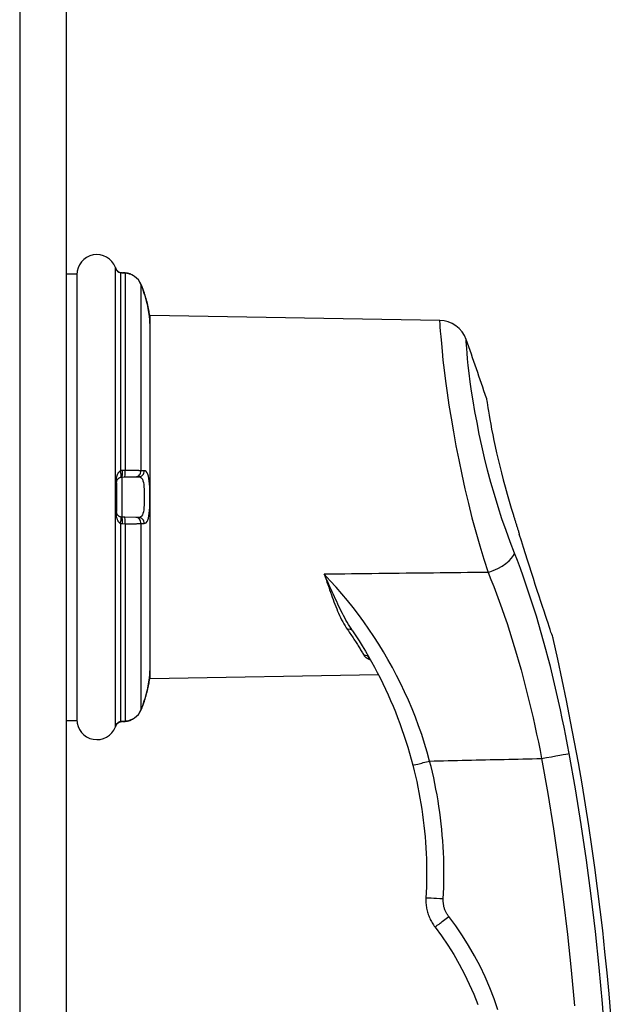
# Model space of a CAD drawing. Header units: inches. Extents: x 6 to 165, y 7 to 91.
# Tile 62 of 118: x 37.62 to 39.68, y 36.42 to 39.8. Entities that reach past the tile are written whole.
import ezdxf

# ---------------------------------------------------------------- set-up
doc = ezdxf.new("R2010")
doc.units = ezdxf.units.IN
doc.header["$MEASUREMENT"] = 0
doc.layers.add('Visible Edges(ANSI)', color=7, linetype='Continuous', lineweight=25)
doc.layers.add('Visible Tangent Edges(ANSI)', color=7, linetype='Continuous', lineweight=25)

msp = doc.modelspace()

# ---------------------------------------------------------------- linework, layer by layer
at = {"layer": 'Visible Edges(ANSI)'}
for p, q in [((37.7776, 14.421), (37.7776, 61.902)), ((37.7776, 38.9297), (37.813, 38.9297)), ((37.813, 38.9297), (37.813, 37.3943)), ((37.979, 38.9333), (37.9699, 38.934)), ((38.065, 37.537), (38.065, 38.787)), ((39.0608, 38.7696), (38.065, 38.787)), ((37.9688, 38.2312), (37.9778, 38.2314)), ((37.9778, 38.2314), (38.0156, 38.2321)), ((38.0156, 38.2321), (38.0264, 38.2323)), ((37.9495, 38.2116), (37.9495, 38.1125)), ((37.9778, 38.0926), (37.9688, 38.0928)), ((38.0156, 38.092), (37.9778, 38.0926)), ((38.0264, 38.0918), (38.0156, 38.092)), ((38.8183, 37.6097), (38.8182, 37.6098)), ((38.8502, 37.5507), (38.065, 37.537)), ((37.7776, 37.3943), (37.813, 37.3943)), ((37.9699, 37.39), (37.979, 37.3907))]:
    msp.add_line(p, q, dxfattribs=at)
at = {"layer": 'Visible Edges(ANSI)', "flags": 128}
for points in [[(37.9482, 38.946), (37.9487, 38.945), (37.9498, 38.9432), (37.9532, 38.9393), (37.9579, 38.9362), (37.9606, 38.9351), (37.9634, 38.9346)], [(37.9491, 38.9442), (37.9515, 38.9411), (37.9548, 38.938), (37.9588, 38.9357), (37.9634, 38.9346)], [(38.0334, 38.8938), (38.0295, 38.9017), (38.0245, 38.909), (38.0186, 38.9156), (38.0118, 38.9213), (38.0043, 38.926), (37.9963, 38.9296), (37.9877, 38.9321), (37.979, 38.9333)], [(38.0642, 38.768), (38.0641, 38.7685), (38.064, 38.7699), (38.0638, 38.7722), (38.0635, 38.7755), (38.0631, 38.7796), (38.0625, 38.7846), (38.0618, 38.7903), (38.0609, 38.7967), (38.0597, 38.8037), (38.0583, 38.8113), (38.0566, 38.8193), (38.0547, 38.8277), (38.0526, 38.8363), (38.0502, 38.8451), (38.0476, 38.854), (38.0448, 38.8629)], [(39.221, 38.502), (39.2212, 38.501), (39.2216, 38.4982), (39.2223, 38.4936), (39.2233, 38.4871), (39.2246, 38.4789), (39.2262, 38.4689), (39.2282, 38.4573), (39.2304, 38.444), (39.233, 38.4292), (39.236, 38.413), (39.2393, 38.3955), (39.243, 38.3767), (39.2471, 38.3568), (39.2515, 38.336), (39.2563, 38.3143), (39.2615, 38.2919), (39.267, 38.2688), (39.2728, 38.2452), (39.279, 38.2212), (39.2856, 38.197), (39.2923, 38.1726), (39.2993, 38.1483), (39.3065, 38.1241), (39.3139, 38.1001)], [(37.9653, 38.2309), (37.9655, 38.2309), (37.9656, 38.2309), (37.9658, 38.231), (37.9659, 38.231), (37.9661, 38.231), (37.9662, 38.231), (37.9663, 38.2311), (37.9665, 38.2311), (37.9666, 38.2311), (37.9668, 38.2311), (37.9669, 38.2311), (37.9671, 38.2311), (37.9672, 38.2312), (37.9673, 38.2312), (37.9675, 38.2312), (37.9676, 38.2312), (37.9678, 38.2312), (37.9679, 38.2312), (37.9681, 38.2312), (37.9682, 38.2312), (37.9684, 38.2312), (37.9685, 38.2312), (37.9686, 38.2312), (37.9688, 38.2312)], [(37.9495, 38.2116), (37.9495, 38.2128), (37.9496, 38.214), (37.9498, 38.2152), (37.95, 38.2163), (37.9503, 38.2174), (37.9507, 38.2184), (37.9511, 38.2194), (37.9515, 38.2204), (37.952, 38.2213), (37.9526, 38.2222), (37.9532, 38.2231), (37.9538, 38.2239), (37.9545, 38.2247), (37.9552, 38.2255), (37.956, 38.2263), (37.9569, 38.227), (37.9578, 38.2276), (37.9587, 38.2283), (37.9597, 38.2288), (37.9607, 38.2294), (37.9618, 38.2298), (37.963, 38.2303), (37.9641, 38.2306), (37.9653, 38.2309)], [(37.9653, 38.0931), (37.9641, 38.0934), (37.963, 38.0938), (37.9618, 38.0942), (37.9607, 38.0947), (37.9597, 38.0952), (37.9587, 38.0958), (37.9578, 38.0964), (37.9569, 38.0971), (37.956, 38.0978), (37.9552, 38.0985), (37.9545, 38.0993), (37.9538, 38.1001), (37.9532, 38.1009), (37.9526, 38.1018), (37.952, 38.1027), (37.9515, 38.1036), (37.9511, 38.1046), (37.9507, 38.1056), (37.9503, 38.1067), (37.95, 38.1077), (37.9498, 38.1089), (37.9496, 38.11), (37.9495, 38.1112), (37.9495, 38.1125)], [(39.3139, 38.1001), (39.3148, 38.0973), (39.3156, 38.0946), (39.3165, 38.0918), (39.3174, 38.0891), (39.3182, 38.0863), (39.3191, 38.0836), (39.3199, 38.0808), (39.3208, 38.0781), (39.3216, 38.0753), (39.3225, 38.0726), (39.3234, 38.0698), (39.3242, 38.0671), (39.3251, 38.0643), (39.3259, 38.0616), (39.3268, 38.0588), (39.3276, 38.0561), (39.3285, 38.0533), (39.3293, 38.0506), (39.3302, 38.0479), (39.331, 38.0451), (39.3319, 38.0424), (39.3327, 38.0396), (39.3336, 38.0369), (39.3344, 38.0342)], [(37.9688, 38.0928), (37.9686, 38.0928), (37.9685, 38.0928), (37.9684, 38.0928), (37.9682, 38.0928), (37.9681, 38.0928), (37.9679, 38.0928), (37.9678, 38.0928), (37.9676, 38.0928), (37.9675, 38.0928), (37.9673, 38.0929), (37.9672, 38.0929), (37.9671, 38.0929), (37.9669, 38.0929), (37.9668, 38.0929), (37.9666, 38.0929), (37.9665, 38.093), (37.9663, 38.093), (37.9662, 38.093), (37.9661, 38.093), (37.9659, 38.093), (37.9658, 38.0931), (37.9656, 38.0931), (37.9655, 38.0931), (37.9653, 38.0931)], [(39.4506, 37.6764), (39.4503, 37.6773), (39.4494, 37.68), (39.4479, 37.6845), (39.4458, 37.6906), (39.4433, 37.6981), (39.4403, 37.7071), (39.4369, 37.7172), (39.4331, 37.7286), (39.4289, 37.7412), (39.4243, 37.755), (39.4193, 37.77), (39.414, 37.7861), (39.4083, 37.8034), (39.4022, 37.8218), (39.3959, 37.8412), (39.3894, 37.8612), (39.3827, 37.8818), (39.376, 37.9027), (39.3691, 37.9241), (39.3623, 37.9456), (39.3554, 37.9674), (39.3484, 37.9894), (39.3414, 38.0117), (39.3344, 38.0342)], [(38.7605, 37.7028), (38.772, 37.6855), (38.7832, 37.6679), (38.7943, 37.6502), (38.8051, 37.6323), (38.8157, 37.6142), (38.826, 37.596), (38.8361, 37.5775), (38.846, 37.5589), (38.8556, 37.5401), (38.865, 37.5211), (38.8742, 37.502), (38.883, 37.4826), (38.8917, 37.4631), (38.9001, 37.4434), (38.9082, 37.4236), (38.916, 37.4036), (38.9236, 37.3835), (38.9309, 37.3632), (38.9378, 37.3429), (38.9445, 37.3224), (38.951, 37.3019), (38.9571, 37.2812), (38.9629, 37.2605), (38.9684, 37.2397)], [(38.0448, 37.4612), (38.0476, 37.47), (38.0502, 37.4789), (38.0526, 37.4877), (38.0547, 37.4964), (38.0566, 37.5047), (38.0583, 37.5127), (38.0597, 37.5203), (38.0609, 37.5273), (38.0618, 37.5337), (38.0625, 37.5395), (38.0631, 37.5444), (38.0635, 37.5485), (38.0638, 37.5518), (38.064, 37.5541), (38.0641, 37.5556), (38.0642, 37.556)], [(37.979, 37.3907), (37.9877, 37.392), (37.9963, 37.3944), (38.0043, 37.3981), (38.0118, 37.4028), (38.0186, 37.4085), (38.0245, 37.415), (38.0295, 37.4223), (38.0334, 37.4302)], [(37.9482, 37.378), (37.9487, 37.3791), (37.9498, 37.3808), (37.9532, 37.3847), (37.9579, 37.3879), (37.9606, 37.3889), (37.9634, 37.3894)], [(37.9491, 37.3798), (37.9515, 37.383), (37.9548, 37.386), (37.9588, 37.3883), (37.9634, 37.3894)], [(38.9684, 37.2397), (38.973, 37.2211), (38.9775, 37.2025), (38.9817, 37.1837), (38.9856, 37.165), (38.9893, 37.1462), (38.9928, 37.1273), (38.996, 37.1084), (38.999, 37.0894), (39.0017, 37.0705), (39.0042, 37.0514), (39.0065, 37.0324), (39.0085, 37.0133), (39.0102, 36.9942), (39.0118, 36.9751), (39.013, 36.9559), (39.0141, 36.9368), (39.0148, 36.9176), (39.0154, 36.8984), (39.0157, 36.8792), (39.0157, 36.86), (39.0155, 36.8408), (39.0151, 36.8216), (39.0144, 36.8025), (39.0135, 36.7833)], [(39.0135, 36.7833), (39.0133, 36.7789), (39.0132, 36.7744), (39.0133, 36.77), (39.0135, 36.7656), (39.0139, 36.7611), (39.0144, 36.7567), (39.015, 36.7523), (39.0157, 36.7479), (39.0166, 36.7436), (39.0176, 36.7393), (39.0187, 36.735), (39.02, 36.7307), (39.0213, 36.7265), (39.0228, 36.7223), (39.0245, 36.7181), (39.0262, 36.714), (39.0281, 36.71), (39.0301, 36.706), (39.0322, 36.7021), (39.0344, 36.6982), (39.0368, 36.6944), (39.0392, 36.6907), (39.0418, 36.687), (39.0445, 36.6835)], [(39.0445, 36.6835), (39.0671, 36.6528), (39.0887, 36.6213), (39.109, 36.5889), (39.1281, 36.5558), (39.146, 36.5219), (39.1625, 36.4875), (39.1777, 36.4524), (39.1915, 36.4168)]]:
    msp.add_lwpolyline(points, dxfattribs=at)
at = {"layer": 'Visible Edges(ANSI)'}
for centre, radius, start, end in [((37.8819, 38.9271), 0.0689, 21.3638, 180), ((37.9644, 38.9594), 0.0197, 201.3638, 208.365), ((37.9298, 38.9407), 0.0197, 10.3287, 28.365), ((38.0445, 38.7666), 0.0197, 3.6153, 4.1525), ((37.6574, 38.7421), 0.4076, 0, 3.6153), ((39.059, 38.6712), 0.0984, 19.5831, 89), ((30.5781, 35.6541), 9.1, 18.23708, 19.58308), ((30.5781, 35.6541), 9.1, 358.16043, 12.83991), ((37.6574, 37.5819), 0.4076, 356.3847, 0), ((38.0445, 37.5575), 0.0197, 355.8475, 356.3847), ((37.8819, 37.3969), 0.0689, 180, 338.6362), ((37.9644, 37.3646), 0.0197, 151.635, 158.6362), ((37.9298, 37.3833), 0.0197, 331.635, 349.6686)]:
    msp.add_arc(centre, radius, start, end, dxfattribs=at)
for centre, major_axis, ratio, start_param, end_param in [((37.9709, 38.9378), (0.0349, -0.0026), 0.109206, 4.505991, 4.69372), ((37.6527, 38.7358), (0.0001, 0.4123), 0.999862, 5.02581, 5.105859), ((37.6526, 37.5882), (-0.0001, 0.4123), 0.999862, 4.318928, 4.398966), ((37.9709, 37.3862), (0.0349, 0.0026), 0.109206, 1.589466, 1.777194)]:
    msp.add_ellipse(centre, major_axis=major_axis, ratio=ratio, start_param=start_param, end_param=end_param, dxfattribs=at)
at = {"layer": 'Visible Tangent Edges(ANSI)'}
for p, q in [((37.6166, 61.902), (37.6166, 14.421)), ((37.9461, 37.3718), (37.9461, 38.9522)), ((37.9471, 38.9485), (37.9471, 38.9501)), ((37.963, 38.9345), (37.963, 38.2525)), ((37.9699, 38.9339), (37.9789, 38.9332)), ((37.9789, 38.9332), (37.9789, 38.2534)), ((38.0334, 38.8938), (38.0334, 38.2527)), ((37.9688, 38.0928), (37.9688, 38.2312)), ((37.9789, 38.2534), (37.9699, 38.2532)), ((37.9471, 38.1119), (37.9471, 38.2122)), ((37.963, 38.0715), (37.963, 37.3895)), ((37.9699, 38.0708), (37.9789, 38.0706)), ((37.9789, 38.0706), (37.9789, 37.3908)), ((38.0334, 38.0713), (38.0334, 37.4302)), ((37.9789, 37.3908), (37.9699, 37.3901)), ((37.9471, 37.374), (37.9471, 37.3756))]:
    msp.add_line(p, q, dxfattribs=at)
at = {"layer": 'Visible Tangent Edges(ANSI)', "flags": 128}
for points in [[(37.9471, 38.9485), (37.9471, 38.9482), (37.9472, 38.9478), (37.9474, 38.9474), (37.9477, 38.9468), (37.948, 38.9461), (37.9483, 38.9454), (37.9487, 38.9447), (37.9492, 38.944), (37.9497, 38.9432), (37.9502, 38.9425), (37.9508, 38.9417), (37.9514, 38.9409), (37.9521, 38.9402), (37.9529, 38.9394), (37.9537, 38.9387), (37.9545, 38.9381), (37.9554, 38.9374), (37.9563, 38.9368), (37.9573, 38.9363), (37.9584, 38.9358), (37.9595, 38.9353), (37.9606, 38.935), (37.9618, 38.9347), (37.963, 38.9345)], [(37.963, 38.9345), (37.9633, 38.9345), (37.9635, 38.9344), (37.9638, 38.9344), (37.9641, 38.9344), (37.9644, 38.9344), (37.9647, 38.9343), (37.965, 38.9343), (37.9653, 38.9343), (37.9655, 38.9343), (37.9658, 38.9342), (37.9661, 38.9342), (37.9664, 38.9342), (37.9667, 38.9342), (37.967, 38.9341), (37.9673, 38.9341), (37.9676, 38.9341), (37.9679, 38.9341), (37.9681, 38.934), (37.9684, 38.934), (37.9687, 38.934), (37.969, 38.934), (37.9693, 38.9339), (37.9696, 38.9339), (37.9699, 38.9339)], [(37.9789, 38.9332), (37.9818, 38.9329), (37.9848, 38.9325), (37.9877, 38.9319), (37.9905, 38.9313), (37.9934, 38.9304), (37.9962, 38.9295), (37.9989, 38.9284), (38.0016, 38.9272), (38.0042, 38.9259), (38.0068, 38.9244), (38.0093, 38.9229), (38.0117, 38.9212), (38.0141, 38.9194), (38.0163, 38.9175), (38.0185, 38.9155), (38.0206, 38.9135), (38.0226, 38.9113), (38.0245, 38.909), (38.0262, 38.9067), (38.0279, 38.9042), (38.0295, 38.9017), (38.0309, 38.8991), (38.0322, 38.8965), (38.0334, 38.8938)], [(38.0334, 38.8938), (38.0339, 38.8926), (38.0344, 38.8913), (38.035, 38.89), (38.0355, 38.8887), (38.036, 38.8875), (38.0365, 38.8862), (38.037, 38.8849), (38.0375, 38.8836), (38.038, 38.8823), (38.0385, 38.881), (38.0389, 38.8798), (38.0394, 38.8785), (38.0399, 38.8772), (38.0404, 38.8759), (38.0408, 38.8746), (38.0413, 38.8733), (38.0417, 38.872), (38.0422, 38.8707), (38.0426, 38.8694), (38.0431, 38.8681), (38.0435, 38.8668), (38.044, 38.8655), (38.0444, 38.8642), (38.0448, 38.8629)], [(38.0448, 38.8629), (38.0467, 38.8569), (38.0485, 38.8509), (38.0502, 38.845), (38.0518, 38.8391), (38.0533, 38.8332), (38.0548, 38.8275), (38.0561, 38.8218), (38.0573, 38.8164), (38.0583, 38.811), (38.0593, 38.8059), (38.0601, 38.8011), (38.0609, 38.7964), (38.0615, 38.7921), (38.0621, 38.788), (38.0626, 38.7843), (38.063, 38.7809), (38.0633, 38.7779), (38.0635, 38.7753), (38.0638, 38.773), (38.0639, 38.7711), (38.064, 38.7697), (38.0641, 38.7686), (38.0642, 38.768), (38.0642, 38.7678)], [(39.0602, 38.7683), (39.0603, 38.7659), (39.0607, 38.7592), (39.0615, 38.7483), (39.0627, 38.7332), (39.0643, 38.7141), (39.0663, 38.691), (39.0688, 38.6639), (39.0718, 38.6329), (39.0757, 38.5985), (39.0804, 38.561), (39.086, 38.5207), (39.0924, 38.478), (39.0996, 38.4332), (39.1076, 38.3867), (39.1164, 38.3388), (39.126, 38.29), (39.1363, 38.2404), (39.1473, 38.1905), (39.1591, 38.1406), (39.1716, 38.0912), (39.1849, 38.0424), (39.1987, 37.9947), (39.2129, 37.9482), (39.2271, 37.9033)], [(39.3178, 37.9699), (39.3032, 38.0078), (39.2887, 38.0471), (39.2746, 38.0874), (39.2612, 38.1287), (39.2486, 38.1706), (39.2367, 38.2128), (39.2255, 38.255), (39.2152, 38.297), (39.2056, 38.3385), (39.1969, 38.3791), (39.189, 38.4185), (39.1819, 38.4565), (39.1756, 38.4927), (39.1702, 38.5269), (39.1656, 38.5588), (39.1619, 38.588), (39.159, 38.6143), (39.1567, 38.6373), (39.1549, 38.657), (39.1534, 38.6732), (39.1523, 38.686), (39.1516, 38.6953), (39.1513, 38.701), (39.1512, 38.7031)], [(37.963, 38.2525), (37.9618, 38.2519), (37.9606, 38.2512), (37.9595, 38.2503), (37.9584, 38.2493), (37.9573, 38.2482), (37.9563, 38.2469), (37.9554, 38.2456), (37.9545, 38.2442), (37.9537, 38.2427), (37.9529, 38.2411), (37.9521, 38.2394), (37.9514, 38.2377), (37.9508, 38.2359), (37.9502, 38.2341), (37.9497, 38.2322), (37.9492, 38.2303), (37.9487, 38.2283), (37.9483, 38.2262), (37.948, 38.224), (37.9477, 38.2218), (37.9474, 38.2195), (37.9472, 38.2171), (37.9471, 38.2147), (37.9471, 38.2122)], [(37.9699, 38.2532), (37.9696, 38.2532), (37.9693, 38.2532), (37.969, 38.2532), (37.9687, 38.2532), (37.9684, 38.2532), (37.9681, 38.2532), (37.9679, 38.2531), (37.9676, 38.2531), (37.9673, 38.2531), (37.967, 38.2531), (37.9667, 38.253), (37.9664, 38.253), (37.9661, 38.253), (37.9658, 38.2529), (37.9655, 38.2529), (37.9653, 38.2529), (37.965, 38.2528), (37.9647, 38.2528), (37.9644, 38.2527), (37.9641, 38.2527), (37.9638, 38.2526), (37.9635, 38.2526), (37.9633, 38.2525), (37.963, 38.2525)], [(38.0334, 38.2527), (38.0322, 38.2528), (38.0309, 38.2528), (38.0295, 38.2529), (38.0279, 38.253), (38.0262, 38.2531), (38.0245, 38.2531), (38.0226, 38.2532), (38.0206, 38.2532), (38.0185, 38.2533), (38.0163, 38.2533), (38.0141, 38.2534), (38.0117, 38.2534), (38.0093, 38.2534), (38.0068, 38.2534), (38.0042, 38.2535), (38.0016, 38.2535), (37.9989, 38.2535), (37.9962, 38.2535), (37.9934, 38.2535), (37.9905, 38.2535), (37.9877, 38.2535), (37.9848, 38.2534), (37.9818, 38.2534), (37.9789, 38.2534)], [(38.0264, 38.2323), (38.03, 38.2317), (38.0331, 38.2301), (38.0359, 38.2273), (38.0383, 38.2234), (38.0402, 38.2184), (38.0417, 38.2123), (38.0429, 38.2053), (38.0437, 38.1976), (38.0443, 38.1892), (38.0446, 38.1804), (38.0448, 38.1713), (38.0449, 38.162), (38.0448, 38.1527), (38.0447, 38.1436), (38.0443, 38.1347), (38.0437, 38.1263), (38.0429, 38.1186), (38.0417, 38.1117), (38.0402, 38.1057), (38.0383, 38.1007), (38.0359, 38.0967), (38.0331, 38.0939), (38.03, 38.0923), (38.0264, 38.0918)], [(38.0448, 38.2527), (38.0444, 38.2527), (38.044, 38.2527), (38.0435, 38.2527), (38.0431, 38.2527), (38.0426, 38.2527), (38.0422, 38.2527), (38.0417, 38.2527), (38.0413, 38.2527), (38.0408, 38.2527), (38.0404, 38.2527), (38.0399, 38.2527), (38.0394, 38.2527), (38.0389, 38.2527), (38.0385, 38.2527), (38.038, 38.2527), (38.0375, 38.2527), (38.037, 38.2527), (38.0365, 38.2527), (38.036, 38.2527), (38.0355, 38.2527), (38.035, 38.2527), (38.0344, 38.2527), (38.0339, 38.2527), (38.0334, 38.2527)], [(38.0448, 38.0713), (38.0485, 38.072), (38.0519, 38.0742), (38.0548, 38.0779), (38.0572, 38.0831), (38.0593, 38.0896), (38.0609, 38.0974), (38.0621, 38.1063), (38.063, 38.1163), (38.0636, 38.127), (38.064, 38.1384), (38.0641, 38.1501), (38.0642, 38.1621), (38.0641, 38.174), (38.0639, 38.1857), (38.0636, 38.1969), (38.063, 38.2077), (38.0621, 38.2176), (38.0609, 38.2266), (38.0593, 38.2345), (38.0573, 38.241), (38.0548, 38.2461), (38.0518, 38.2498), (38.0485, 38.252), (38.0448, 38.2527)], [(37.9471, 38.1119), (37.9471, 38.1094), (37.9472, 38.1069), (37.9474, 38.1045), (37.9477, 38.1022), (37.948, 38.1), (37.9483, 38.0978), (37.9487, 38.0958), (37.9492, 38.0937), (37.9497, 38.0918), (37.9502, 38.0899), (37.9508, 38.0881), (37.9514, 38.0863), (37.9521, 38.0846), (37.9529, 38.083), (37.9537, 38.0814), (37.9545, 38.0799), (37.9554, 38.0785), (37.9563, 38.0771), (37.9573, 38.0759), (37.9584, 38.0748), (37.9595, 38.0737), (37.9606, 38.0729), (37.9618, 38.0721), (37.963, 38.0715)], [(37.963, 38.0715), (37.9633, 38.0715), (37.9635, 38.0714), (37.9638, 38.0714), (37.9641, 38.0713), (37.9644, 38.0713), (37.9647, 38.0712), (37.965, 38.0712), (37.9653, 38.0712), (37.9655, 38.0711), (37.9658, 38.0711), (37.9661, 38.071), (37.9664, 38.071), (37.9667, 38.071), (37.967, 38.071), (37.9673, 38.0709), (37.9676, 38.0709), (37.9679, 38.0709), (37.9681, 38.0709), (37.9684, 38.0708), (37.9687, 38.0708), (37.969, 38.0708), (37.9693, 38.0708), (37.9696, 38.0708), (37.9699, 38.0708)], [(37.9789, 38.0706), (37.9818, 38.0706), (37.9848, 38.0706), (37.9877, 38.0706), (37.9906, 38.0706), (37.9934, 38.0705), (37.9962, 38.0705), (37.999, 38.0705), (38.0016, 38.0706), (38.0043, 38.0706), (38.0068, 38.0706), (38.0093, 38.0706), (38.0118, 38.0706), (38.0141, 38.0707), (38.0164, 38.0707), (38.0185, 38.0707), (38.0206, 38.0708), (38.0226, 38.0708), (38.0245, 38.0709), (38.0262, 38.071), (38.0279, 38.071), (38.0295, 38.0711), (38.0309, 38.0712), (38.0322, 38.0713), (38.0334, 38.0713)], [(38.0334, 38.0713), (38.0339, 38.0713), (38.0344, 38.0713), (38.035, 38.0713), (38.0355, 38.0713), (38.036, 38.0713), (38.0365, 38.0713), (38.037, 38.0713), (38.0375, 38.0713), (38.038, 38.0713), (38.0385, 38.0713), (38.0389, 38.0713), (38.0394, 38.0713), (38.0399, 38.0713), (38.0404, 38.0713), (38.0408, 38.0713), (38.0413, 38.0713), (38.0417, 38.0713), (38.0422, 38.0713), (38.0426, 38.0713), (38.0431, 38.0713), (38.0435, 38.0713), (38.044, 38.0713), (38.0444, 38.0713), (38.0448, 38.0713)], [(39.5058, 37.2804), (39.5002, 37.3106), (39.4944, 37.3407), (39.4884, 37.3709), (39.4822, 37.4009), (39.4758, 37.431), (39.4693, 37.4609), (39.4625, 37.4907), (39.4555, 37.5204), (39.4484, 37.55), (39.4411, 37.5794), (39.4335, 37.6086), (39.4258, 37.6377), (39.418, 37.6665), (39.4099, 37.6952), (39.4016, 37.7237), (39.3931, 37.7521), (39.3844, 37.7802), (39.3755, 37.8081), (39.3664, 37.8357), (39.3571, 37.8631), (39.3476, 37.8902), (39.3379, 37.9171), (39.3279, 37.9436), (39.3178, 37.9699)], [(39.2271, 37.9033), (39.2037, 37.903), (39.1802, 37.9027), (39.1567, 37.9025), (39.1332, 37.9022), (39.1097, 37.9019), (39.0862, 37.9016), (39.0627, 37.9014), (39.0392, 37.9011), (39.0157, 37.9008), (38.9922, 37.9005), (38.9688, 37.9003), (38.9453, 37.9), (38.9218, 37.8997), (38.8983, 37.8994), (38.8748, 37.8992), (38.8513, 37.8989), (38.8278, 37.8986), (38.8043, 37.8983), (38.7808, 37.8981), (38.7573, 37.8978), (38.7339, 37.8975), (38.7104, 37.8972), (38.6869, 37.897), (38.6634, 37.8967)], [(38.7605, 37.7028), (38.7559, 37.7098), (38.7514, 37.717), (38.747, 37.7242), (38.7427, 37.7316), (38.7384, 37.7391), (38.7343, 37.7468), (38.7302, 37.7545), (38.7262, 37.7623), (38.7222, 37.7702), (38.7182, 37.7782), (38.7143, 37.7862), (38.7104, 37.7944), (38.7066, 37.8026), (38.7027, 37.8108), (38.6989, 37.8192), (38.695, 37.8276), (38.6912, 37.8361), (38.6873, 37.8446), (38.6834, 37.8532), (38.6794, 37.8618), (38.6755, 37.8705), (38.6715, 37.8792), (38.6675, 37.8879), (38.6634, 37.8967)], [(38.6634, 37.8967), (38.6666, 37.8877), (38.6698, 37.8788), (38.6729, 37.8699), (38.676, 37.8611), (38.6791, 37.8523), (38.6821, 37.8437), (38.6851, 37.8351), (38.6881, 37.8266), (38.6912, 37.8182), (38.6942, 37.8099), (38.6972, 37.8017), (38.7003, 37.7936), (38.7034, 37.7857), (38.7066, 37.7778), (38.7098, 37.7701), (38.7131, 37.7625), (38.7165, 37.755), (38.7199, 37.7476), (38.7235, 37.7404), (38.7272, 37.7333), (38.7311, 37.7263), (38.7351, 37.7196), (38.7392, 37.7129), (38.7436, 37.7065)], [(39.0261, 37.2545), (39.0176, 37.285), (39.0085, 37.3152), (38.9987, 37.3453), (38.9882, 37.3752), (38.9771, 37.4049), (38.9654, 37.4343), (38.953, 37.4633), (38.9401, 37.492), (38.9266, 37.5204), (38.9125, 37.5484), (38.8979, 37.5759), (38.8828, 37.6031), (38.8671, 37.6299), (38.8509, 37.6563), (38.8342, 37.6824), (38.817, 37.708), (38.7993, 37.7331), (38.7811, 37.7579), (38.7626, 37.7822), (38.7435, 37.806), (38.7241, 37.8294), (38.7043, 37.8523), (38.684, 37.8747), (38.6634, 37.8967)], [(39.2271, 37.9033), (39.237, 37.8789), (39.2467, 37.8543), (39.2562, 37.8293), (39.2655, 37.8041), (39.2746, 37.7787), (39.2835, 37.753), (39.2922, 37.7271), (39.3007, 37.701), (39.309, 37.6747), (39.3171, 37.6482), (39.325, 37.6216), (39.3327, 37.5948), (39.3402, 37.5678), (39.3476, 37.5407), (39.3548, 37.5134), (39.3618, 37.4859), (39.3686, 37.4584), (39.3752, 37.4307), (39.3817, 37.4029), (39.3879, 37.375), (39.394, 37.3471), (39.3999, 37.3191), (39.4056, 37.2911), (39.4111, 37.2631)], [(38.7436, 37.7065), (38.7465, 37.7023), (38.7493, 37.6981), (38.7522, 37.694), (38.7549, 37.6899), (38.7577, 37.6858), (38.7603, 37.6818), (38.763, 37.6778), (38.7656, 37.6738), (38.7681, 37.6699), (38.7706, 37.6661), (38.7731, 37.6623), (38.7755, 37.6585), (38.7778, 37.6548), (38.7801, 37.6511), (38.7824, 37.6475), (38.7846, 37.644), (38.7868, 37.6405), (38.7889, 37.637), (38.7909, 37.6336), (38.793, 37.6303), (38.7949, 37.627), (38.7969, 37.6238), (38.7987, 37.6207), (38.8006, 37.6176)], [(38.8006, 37.6176), (38.801, 37.6168), (38.8015, 37.6161), (38.802, 37.6154), (38.8026, 37.6147), (38.8032, 37.614), (38.8039, 37.6133), (38.8046, 37.6127), (38.8054, 37.612), (38.8061, 37.6114), (38.807, 37.6107), (38.8078, 37.6101), (38.8087, 37.6095), (38.8096, 37.6089), (38.8106, 37.6083), (38.8116, 37.6078), (38.8126, 37.6072), (38.8137, 37.6067), (38.8148, 37.6062), (38.8159, 37.6056), (38.817, 37.6051), (38.8182, 37.6047), (38.8194, 37.6042), (38.8207, 37.6037), (38.8219, 37.6033)], [(38.0642, 37.5562), (38.0642, 37.556), (38.0641, 37.5554), (38.064, 37.5543), (38.0639, 37.5528), (38.0638, 37.5509), (38.0636, 37.5486), (38.0633, 37.5459), (38.063, 37.5429), (38.0626, 37.5395), (38.0621, 37.5358), (38.0615, 37.5318), (38.0609, 37.5275), (38.0601, 37.5229), (38.0593, 37.5181), (38.0583, 37.513), (38.0573, 37.5077), (38.0561, 37.5022), (38.0548, 37.4965), (38.0533, 37.4908), (38.0518, 37.485), (38.0502, 37.479), (38.0485, 37.4731), (38.0467, 37.4671), (38.0448, 37.4612)], [(38.0448, 37.4612), (38.0444, 37.4599), (38.044, 37.4585), (38.0435, 37.4572), (38.0431, 37.4559), (38.0426, 37.4546), (38.0422, 37.4533), (38.0417, 37.452), (38.0413, 37.4507), (38.0408, 37.4494), (38.0404, 37.4482), (38.0399, 37.4469), (38.0394, 37.4456), (38.0389, 37.4443), (38.0385, 37.443), (38.038, 37.4417), (38.0375, 37.4404), (38.037, 37.4391), (38.0365, 37.4379), (38.036, 37.4366), (38.0355, 37.4353), (38.035, 37.434), (38.0344, 37.4327), (38.0339, 37.4315), (38.0334, 37.4302)], [(38.0334, 37.4302), (38.0322, 37.4275), (38.0309, 37.4249), (38.0295, 37.4223), (38.0279, 37.4198), (38.0262, 37.4174), (38.0245, 37.415), (38.0226, 37.4127), (38.0206, 37.4106), (38.0185, 37.4085), (38.0163, 37.4065), (38.0141, 37.4046), (38.0117, 37.4028), (38.0093, 37.4012), (38.0068, 37.3996), (38.0042, 37.3981), (38.0016, 37.3968), (37.9989, 37.3956), (37.9962, 37.3945), (37.9934, 37.3936), (37.9905, 37.3928), (37.9877, 37.3921), (37.9848, 37.3915), (37.9818, 37.3911), (37.9789, 37.3908)], [(37.963, 37.3895), (37.9618, 37.3893), (37.9606, 37.3891), (37.9595, 37.3887), (37.9584, 37.3883), (37.9573, 37.3878), (37.9563, 37.3872), (37.9554, 37.3866), (37.9545, 37.386), (37.9537, 37.3853), (37.9529, 37.3846), (37.9521, 37.3839), (37.9514, 37.3831), (37.9508, 37.3824), (37.9502, 37.3816), (37.9497, 37.3808), (37.9492, 37.3801), (37.9487, 37.3793), (37.9483, 37.3786), (37.948, 37.3779), (37.9477, 37.3773), (37.9474, 37.3767), (37.9472, 37.3762), (37.9471, 37.3758), (37.9471, 37.3756)], [(37.9699, 37.3901), (37.9696, 37.3901), (37.9693, 37.3901), (37.969, 37.3901), (37.9687, 37.39), (37.9684, 37.39), (37.9681, 37.39), (37.9679, 37.39), (37.9676, 37.39), (37.9673, 37.3899), (37.967, 37.3899), (37.9667, 37.3899), (37.9664, 37.3899), (37.9661, 37.3898), (37.9658, 37.3898), (37.9655, 37.3898), (37.9653, 37.3898), (37.965, 37.3897), (37.9647, 37.3897), (37.9644, 37.3897), (37.9641, 37.3896), (37.9638, 37.3896), (37.9635, 37.3896), (37.9633, 37.3896), (37.963, 37.3895)], [(39.0261, 37.2545), (39.0421, 37.2549), (39.0582, 37.2552), (39.0742, 37.2556), (39.0903, 37.256), (39.1063, 37.2563), (39.1223, 37.2567), (39.1384, 37.257), (39.1544, 37.2574), (39.1705, 37.2577), (39.1865, 37.2581), (39.2025, 37.2585), (39.2186, 37.2588), (39.2346, 37.2592), (39.2507, 37.2595), (39.2667, 37.2599), (39.2827, 37.2602), (39.2988, 37.2606), (39.3148, 37.261), (39.3309, 37.2613), (39.3469, 37.2617), (39.3629, 37.262), (39.379, 37.2624), (39.395, 37.2627), (39.4111, 37.2631)], [(39.0729, 36.7801), (39.0739, 36.8), (39.0746, 36.82), (39.0751, 36.8399), (39.0753, 36.8599), (39.0752, 36.8798), (39.0749, 36.8998), (39.0744, 36.9197), (39.0736, 36.9396), (39.0725, 36.9596), (39.0712, 36.9795), (39.0696, 36.9993), (39.0678, 37.0192), (39.0657, 37.039), (39.0633, 37.0588), (39.0607, 37.0786), (39.0579, 37.0983), (39.0548, 37.118), (39.0514, 37.1377), (39.0478, 37.1573), (39.044, 37.1768), (39.0399, 37.1964), (39.0355, 37.2158), (39.0309, 37.2352), (39.0261, 37.2545)], [(39.4111, 37.2631), (39.4322, 37.1427), (39.4516, 37.0218), (39.4695, 36.9006), (39.4856, 36.7791), (39.5002, 36.6573), (39.5131, 36.5351), (39.5243, 36.4128)], [(39.6299, 36.2971), (39.6203, 36.4209), (39.6089, 36.5446), (39.5959, 36.668), (39.5812, 36.7912), (39.5648, 36.914), (39.5468, 37.0365), (39.5271, 37.1586), (39.5058, 37.2804)], [(39.0917, 36.7196), (39.0901, 36.7217), (39.0886, 36.724), (39.0871, 36.7262), (39.0857, 36.7285), (39.0843, 36.7309), (39.083, 36.7333), (39.0818, 36.7357), (39.0807, 36.7381), (39.0796, 36.7406), (39.0786, 36.7431), (39.0777, 36.7457), (39.0769, 36.7482), (39.0761, 36.7508), (39.0754, 36.7534), (39.0748, 36.756), (39.0743, 36.7587), (39.0739, 36.7613), (39.0735, 36.764), (39.0732, 36.7667), (39.073, 36.7694), (39.0729, 36.7721), (39.0728, 36.7747), (39.0728, 36.7774), (39.0729, 36.7801)], [(39.2607, 36.399), (39.2475, 36.4371), (39.2328, 36.4748), (39.2167, 36.512), (39.1992, 36.5485), (39.1803, 36.5844), (39.1601, 36.6195), (39.1386, 36.6538), (39.1158, 36.6871), (39.0917, 36.7196)]]:
    msp.add_lwpolyline(points, dxfattribs=at)
at = {"layer": 'Visible Tangent Edges(ANSI)'}
for centre, major_axis, ratio, start_param, end_param in [((37.9298, 38.9391), (0.0197, 0), 0.997973, 0.337891, 0.495063), ((37.9615, 38.915), (0.0019, 0.0196), 0.191852, 0, 0.118486), ((37.9684, 38.9144), (0.0015, 0.0196), 0.017403, 0, 0.117341), ((37.9775, 38.9137), (0.0015, 0.0196), 0.017403, 0, 0.117653), ((38.0261, 38.8568), (0.0187, 0.0061), 0.005379, 0, 0.039887), ((37.9615, 38.2502), (0.0038, -0.0193), 0.094112, 0, 1.670802), ((37.9684, 38.2509), (0.0003, -0.0197), 0.075184, 0, 1.686825), ((37.9775, 38.2511), (0.0003, -0.0197), 0.075192, 0, 1.687137), ((38.0152, 38.2517), (0.0003, -0.0197), 0.92364, 0, 1.602156), ((38.0261, 38.2519), (0.0003, -0.0197), 0.951327, 0, 1.594079), ((37.9298, 38.2116), (0.0197, 0), 0.063637, 0, 0.495063), ((37.9298, 38.1125), (0.0197, 0), 0.063637, 5.788123, 6.283185), ((37.9615, 38.0738), (0.0038, 0.0193), 0.094112, 4.612383, 6.283185), ((37.9684, 38.0731), (0.0003, 0.0197), 0.075184, 4.596361, 6.283185), ((37.9775, 38.0729), (0.0003, 0.0197), 0.075192, 4.596049, 6.283185), ((38.0152, 38.0723), (0.0003, 0.0197), 0.92364, 4.68103, 6.283185), ((38.0261, 38.0721), (0.0003, 0.0197), 0.951327, 4.689106, 6.283185), ((39.2254, 37.9454), (0.0918, 0.0356), 0.409021, 4.573371, 6.016302), ((38.7439, 37.6916), (0.0166, 0.0112), 0.683188, 0, 1.159276), ((38.8009, 37.5998), (0.0174, 0.0099), 0.863009, 0, 1.130886), ((38.0261, 37.4672), (0.0187, -0.0061), 0.005379, 6.243298, 6.283185), ((37.9615, 37.409), (0.0019, -0.0196), 0.191852, 6.164699, 6.283185), ((37.9684, 37.4096), (0.0015, -0.0196), 0.017403, 6.165845, 6.283185), ((37.9775, 37.4103), (0.0015, -0.0196), 0.017403, 6.165533, 6.283185), ((37.9298, 37.3849), (0.0197, 0), 0.997973, 5.788123, 5.945304), ((39.0256, 37.2544), (-0.0572, -0.0147), 0.000659, 0, 1.579638), ((39.4102, 37.2629), (0.0968, 0.0176), 0.000015, 4.721257, 6.123535), ((39.0724, 36.7801), (-0.059, 0.0032), 0.001571, 4.703736, 6.283185), ((39.0912, 36.7195), (-0.0468, -0.0361), 0.004511, 0, 1.578338)]:
    msp.add_ellipse(centre, major_axis=major_axis, ratio=ratio, start_param=start_param, end_param=end_param, dxfattribs=at)

doc.saveas('drawing.dxf')
